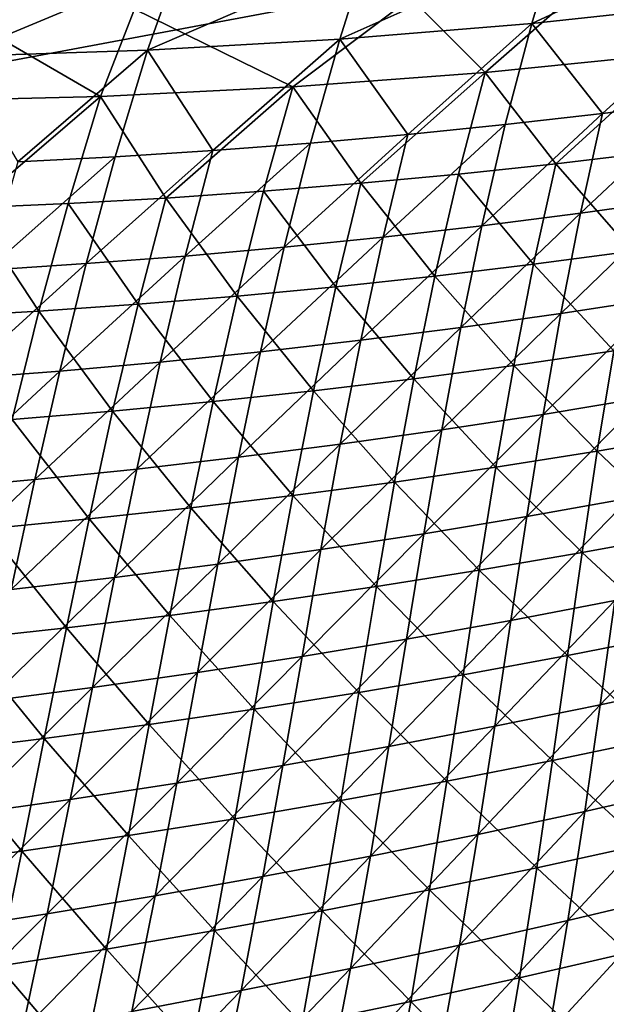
# Model space of a CAD drawing. Header units: metres. Extents: x -1 to 1402, y -1402 to 1.
# Tile 97 of 256: x 676 to 714, y -1253 to -1188. Entities that reach past the tile are written whole.
import ezdxf

# ---------------------------------------------------------------- set-up
doc = ezdxf.new("R2010")
doc.units = ezdxf.units.M

msp = doc.modelspace()

# ---------------------------------------------------------------- linework, layer by layer
at = {"layer": 'None0'}
for points in [[(723.017151, -1182.27002, -472.97113), (709.257874, -1188.653687, -450.696686), (721.777161, -1187.305786, -450.741119)], [(723.017151, -1182.27002, -472.97113), (710.821533, -1183.395142, -473.218842), (709.257874, -1188.653687, -450.696686)], [(710.821533, -1183.395142, -473.218842), (696.718384, -1189.687988, -450.652222), (709.257874, -1188.653687, -450.696686)], [(710.821533, -1183.395142, -473.218842), (698.441895, -1184.223389, -473.470703), (696.718384, -1189.687988, -450.652222)], [(698.441895, -1184.223389, -473.470703), (684.165466, -1190.407349, -450.607849), (696.718384, -1189.687988, -450.652222)], [(698.441895, -1184.223389, -473.470703), (686.191467, -1184.732178, -473.719788), (684.165466, -1190.407349, -450.607849)], [(686.191467, -1184.732178, -473.719788), (671.606079, -1190.810425, -450.563629), (684.165466, -1190.407349, -450.607849)], [(686.191467, -1184.732178, -473.719788), (675.108215, -1184.92627, -473.944489), (671.606079, -1190.810425, -450.563629)], [(712.659363, -1186.181641, -473.847382), (720.967834, -1185.424805, -473.664948), (718.739868, -1190.594971, -451.458344)], [(701.349304, -1186.984131, -474.095917), (712.659363, -1186.181641, -473.847382), (706.211304, -1191.853516, -451.437164)], [(712.659363, -1186.181641, -473.847382), (718.739868, -1190.594971, -451.458344), (706.211304, -1191.853516, -451.437164)], [(683.316284, -1187.721924, -474.491577), (701.349304, -1186.984131, -474.095917), (693.660706, -1192.796265, -451.415649)], [(701.349304, -1186.984131, -474.095917), (706.211304, -1191.853516, -451.437164), (693.660706, -1192.796265, -451.415649)], [(681.094604, -1193.421875, -451.393738), (671.4375, -1187.843994, -474.751038), (683.316284, -1187.721924, -474.491577)], [(693.660706, -1192.796265, -451.415649), (681.094604, -1193.421875, -451.393738), (683.316284, -1187.721924, -474.491577)], [(721.777161, -1187.305786, -450.741119), (709.257874, -1188.653687, -450.696686), (713.866577, -1194.533447, -422.408722)], [(721.777161, -1187.305786, -450.741119), (713.866577, -1194.533447, -422.408722), (720.208801, -1193.728882, -422.436676)], [(671.4375, -1187.843994, -474.751038), (681.094604, -1193.421875, -451.393738), (668.521179, -1193.730225, -451.371521)], [(709.257874, -1188.653687, -450.696686), (696.718384, -1189.687988, -450.652222), (701.162476, -1195.905762, -422.352844)], [(701.162476, -1195.905762, -422.352844), (707.517517, -1195.259155, -422.380768), (709.257874, -1188.653687, -450.696686)], [(709.257874, -1188.653687, -450.696686), (707.517517, -1195.259155, -422.380768), (713.866577, -1194.533447, -422.408722)], [(696.718384, -1189.687988, -450.652222), (684.165466, -1190.407349, -450.607849), (688.437744, -1196.960938, -422.297089)], [(694.802246, -1196.473145, -422.324951), (696.718384, -1189.687988, -450.652222), (688.437744, -1196.960938, -422.297089)], [(696.718384, -1189.687988, -450.652222), (694.802246, -1196.473145, -422.324951), (701.162476, -1195.905762, -422.352844)], [(684.165466, -1190.407349, -450.607849), (671.606079, -1190.810425, -450.563629), (675.69928, -1197.697266, -422.241547)], [(675.69928, -1197.697266, -422.241547), (682.069763, -1197.369141, -422.269287), (684.165466, -1190.407349, -450.607849)], [(684.165466, -1190.407349, -450.607849), (682.069763, -1197.369141, -422.269287), (688.437744, -1196.960938, -422.297089)], [(706.211304, -1191.853516, -451.437164), (718.739868, -1190.594971, -451.458344), (710.817261, -1197.820313, -423.147797)], [(718.739868, -1190.594971, -451.458344), (717.163818, -1197.061157, -423.163879), (710.817261, -1197.820313, -423.147797)], [(693.660706, -1192.796265, -451.415649), (706.211304, -1191.853516, -451.437164), (698.102905, -1199.10083, -423.115356)], [(706.211304, -1191.853516, -451.437164), (704.463379, -1198.500366, -423.131622), (698.102905, -1199.10083, -423.115356)], [(710.817261, -1197.820313, -423.147797), (704.463379, -1198.500366, -423.131622), (706.211304, -1191.853516, -451.437164)], [(685.365356, -1200.062012, -423.082672), (681.094604, -1193.421875, -451.393738), (693.660706, -1192.796265, -451.415649)], [(691.736572, -1199.62146, -423.09906), (685.365356, -1200.062012, -423.082672), (693.660706, -1192.796265, -451.415649)], [(698.102905, -1199.10083, -423.115356), (691.736572, -1199.62146, -423.09906), (693.660706, -1192.796265, -451.415649)], [(681.094604, -1193.421875, -451.393738), (672.612305, -1200.702637, -423.049774), (668.521179, -1193.730225, -451.371521)], [(678.990234, -1200.422363, -423.066254), (672.612305, -1200.702637, -423.049774), (681.094604, -1193.421875, -451.393738)], [(685.365356, -1200.062012, -423.082672), (678.990234, -1200.422363, -423.066254), (681.094604, -1193.421875, -451.393738)], [(720.208801, -1193.728882, -422.436676), (712.425049, -1201.048462, -394.156372), (718.85376, -1200.149658, -394.188995)], [(720.208801, -1193.728882, -422.436676), (713.866577, -1194.533447, -422.408722), (712.425049, -1201.048462, -394.156372)], [(713.866577, -1194.533447, -422.408722), (705.988342, -1201.86792, -394.123749), (712.425049, -1201.048462, -394.156372)], [(713.866577, -1194.533447, -422.408722), (707.517517, -1195.259155, -422.380768), (705.988342, -1201.86792, -394.123749)], [(707.517517, -1195.259155, -422.380768), (699.544373, -1202.607788, -394.091125), (705.988342, -1201.86792, -394.123749)], [(707.517517, -1195.259155, -422.380768), (701.162476, -1195.905762, -422.352844), (699.544373, -1202.607788, -394.091125)], [(701.162476, -1195.905762, -422.352844), (694.802246, -1196.473145, -422.324951), (693.094116, -1203.267822, -394.058533)], [(701.162476, -1195.905762, -422.352844), (693.094116, -1203.267822, -394.058533), (699.544373, -1202.607788, -394.091125)], [(694.802246, -1196.473145, -422.324951), (686.638306, -1203.847656, -394.026001), (693.094116, -1203.267822, -394.058533)], [(686.638306, -1203.847656, -394.026001), (694.802246, -1196.473145, -422.324951), (688.437744, -1196.960938, -422.297089)], [(682.069763, -1197.369141, -422.269287), (673.713806, -1204.765625, -393.96109), (680.177917, -1204.347046, -393.99353)], [(682.069763, -1197.369141, -422.269287), (675.69928, -1197.697266, -422.241547), (673.713806, -1204.765625, -393.96109)], [(688.437744, -1196.960938, -422.297089), (682.069763, -1197.369141, -422.269287), (680.177917, -1204.347046, -393.99353)], [(680.177917, -1204.347046, -393.99353), (686.638306, -1203.847656, -394.026001), (688.437744, -1196.960938, -422.297089)], [(710.817261, -1197.820313, -423.147797), (717.163818, -1197.061157, -423.163879), (715.79718, -1203.53772, -394.877258)], [(704.463379, -1198.500366, -423.131622), (710.817261, -1197.820313, -423.147797), (709.363831, -1204.390625, -394.856049)], [(710.817261, -1197.820313, -423.147797), (715.79718, -1203.53772, -394.877258), (709.363831, -1204.390625, -394.856049)], [(698.102905, -1199.10083, -423.115356), (704.463379, -1198.500366, -423.131622), (702.921875, -1205.16394, -394.834839)], [(704.463379, -1198.500366, -423.131622), (709.363831, -1204.390625, -394.856049), (702.921875, -1205.16394, -394.834839)], [(696.472046, -1205.857056, -394.813629), (691.736572, -1199.62146, -423.09906), (698.102905, -1199.10083, -423.115356)], [(702.921875, -1205.16394, -394.834839), (696.472046, -1205.857056, -394.813629), (698.102905, -1199.10083, -423.115356)], [(690.015076, -1206.469727, -394.79245), (685.365356, -1200.062012, -423.082672), (691.736572, -1199.62146, -423.09906)], [(696.472046, -1205.857056, -394.813629), (690.015076, -1206.469727, -394.79245), (691.736572, -1199.62146, -423.09906)], [(677.083374, -1207.452881, -394.750122), (672.612305, -1200.702637, -423.049774), (678.990234, -1200.422363, -423.066254)], [(683.551819, -1207.001831, -394.771271), (677.083374, -1207.452881, -394.750122), (678.990234, -1200.422363, -423.066254)], [(683.551819, -1207.001831, -394.771271), (678.990234, -1200.422363, -423.066254), (685.365356, -1200.062012, -423.082672)], [(690.015076, -1206.469727, -394.79245), (683.551819, -1207.001831, -394.771271), (685.365356, -1200.062012, -423.082672)], [(718.85376, -1200.149658, -394.188995), (712.425049, -1201.048462, -394.156372), (711.150513, -1207.592407, -365.948761)], [(711.150513, -1207.592407, -365.948761), (717.667053, -1206.596924, -365.985199), (718.85376, -1200.149658, -394.188995)], [(677.083374, -1207.452881, -394.750122), (670.610901, -1207.82312, -394.729004), (672.612305, -1200.702637, -423.049774)], [(712.425049, -1201.048462, -394.156372), (704.624573, -1208.508179, -365.912354), (711.150513, -1207.592407, -365.948761)], [(712.425049, -1201.048462, -394.156372), (705.988342, -1201.86792, -394.123749), (704.624573, -1208.508179, -365.912354)], [(705.988342, -1201.86792, -394.123749), (698.090027, -1209.343994, -365.875916), (704.624573, -1208.508179, -365.912354)], [(705.988342, -1201.86792, -394.123749), (699.544373, -1202.607788, -394.091125), (698.090027, -1209.343994, -365.875916)], [(699.544373, -1202.607788, -394.091125), (691.547791, -1210.099365, -365.839539), (698.090027, -1209.343994, -365.875916)], [(699.544373, -1202.607788, -394.091125), (693.094116, -1203.267822, -394.058533), (691.547791, -1210.099365, -365.839539)], [(693.094116, -1203.267822, -394.058533), (686.638306, -1203.847656, -394.026001), (684.998596, -1210.773926, -365.803162)], [(691.547791, -1210.099365, -365.839539), (693.094116, -1203.267822, -394.058533), (684.998596, -1210.773926, -365.803162)], [(709.363831, -1204.390625, -394.856049), (715.79718, -1203.53772, -394.877258), (714.5979, -1210.042358, -366.632721)], [(680.177917, -1204.347046, -393.99353), (673.713806, -1204.765625, -393.96109), (671.883179, -1211.879395, -365.730621)], [(680.177917, -1204.347046, -393.99353), (671.883179, -1211.879395, -365.730621), (678.44342, -1211.367432, -365.766846)], [(686.638306, -1203.847656, -394.026001), (678.44342, -1211.367432, -365.766846), (684.998596, -1210.773926, -365.803162)], [(686.638306, -1203.847656, -394.026001), (680.177917, -1204.347046, -393.99353), (678.44342, -1211.367432, -365.766846)], [(702.921875, -1205.16394, -394.834839), (709.363831, -1204.390625, -394.856049), (708.076355, -1210.991455, -366.607239)], [(709.363831, -1204.390625, -394.856049), (714.5979, -1210.042358, -366.632721), (708.076355, -1210.991455, -366.607239)], [(701.544678, -1211.860352, -366.581818), (696.472046, -1205.857056, -394.813629), (702.921875, -1205.16394, -394.834839)], [(708.076355, -1210.991455, -366.607239), (701.544678, -1211.860352, -366.581818), (702.921875, -1205.16394, -394.834839)], [(695.003601, -1212.648804, -366.556488), (690.015076, -1206.469727, -394.79245), (696.472046, -1205.857056, -394.813629)], [(701.544678, -1211.860352, -366.581818), (695.003601, -1212.648804, -366.556488), (696.472046, -1205.857056, -394.813629)], [(681.896179, -1213.982666, -366.506104), (677.083374, -1207.452881, -394.750122), (683.551819, -1207.001831, -394.771271)], [(688.453796, -1213.356323, -366.53125), (681.896179, -1213.982666, -366.506104), (683.551819, -1207.001831, -394.771271)], [(688.453796, -1213.356323, -366.53125), (683.551819, -1207.001831, -394.771271), (690.015076, -1206.469727, -394.79245)], [(695.003601, -1212.648804, -366.556488), (688.453796, -1213.356323, -366.53125), (690.015076, -1206.469727, -394.79245)], [(709.998291, -1214.191162, -337.783386), (716.604309, -1213.096924, -337.822784), (717.667053, -1206.596924, -365.985199)], [(717.667053, -1206.596924, -365.985199), (711.150513, -1207.592407, -365.948761), (709.998291, -1214.191162, -337.783386)], [(675.33197, -1214.527466, -366.481079), (670.610901, -1207.82312, -394.729004), (677.083374, -1207.452881, -394.750122)], [(681.896179, -1213.982666, -366.506104), (675.33197, -1214.527466, -366.481079), (677.083374, -1207.452881, -394.750122)], [(711.150513, -1207.592407, -365.948761), (704.624573, -1208.508179, -365.912354), (703.381348, -1215.205444, -337.743988)], [(711.150513, -1207.592407, -365.948761), (703.381348, -1215.205444, -337.743988), (709.998291, -1214.191162, -337.783386)], [(704.624573, -1208.508179, -365.912354), (696.754272, -1216.139282, -337.70459), (703.381348, -1215.205444, -337.743988)], [(704.624573, -1208.508179, -365.912354), (698.090027, -1209.343994, -365.875916), (696.754272, -1216.139282, -337.70459)], [(698.090027, -1209.343994, -365.875916), (690.117859, -1216.99231, -337.665192), (696.754272, -1216.139282, -337.70459)], [(698.090027, -1209.343994, -365.875916), (691.547791, -1210.099365, -365.839539), (690.117859, -1216.99231, -337.665192)], [(691.547791, -1210.099365, -365.839539), (683.473083, -1217.764038, -337.625854), (690.117859, -1216.99231, -337.665192)], [(683.473083, -1217.764038, -337.625854), (691.547791, -1210.099365, -365.839539), (684.998596, -1210.773926, -365.803162)], [(708.076355, -1210.991455, -366.607239), (714.5979, -1210.042358, -366.632721), (713.523621, -1216.594238, -338.457764)], [(714.5979, -1210.042358, -366.632721), (720.122559, -1215.467407, -338.486511), (713.523621, -1216.594238, -338.457764)], [(684.998596, -1210.773926, -365.803162), (678.44342, -1211.367432, -365.766846), (676.82074, -1218.454102, -337.586578)], [(676.82074, -1218.454102, -337.586578), (683.473083, -1217.764038, -337.625854), (684.998596, -1210.773926, -365.803162)], [(678.44342, -1211.367432, -365.766846), (670.161804, -1219.062012, -337.547363), (676.82074, -1218.454102, -337.586578)], [(678.44342, -1211.367432, -365.766846), (671.883179, -1211.879395, -365.730621), (670.161804, -1219.062012, -337.547363)], [(706.91217, -1217.641235, -338.429138), (701.544678, -1211.860352, -366.581818), (708.076355, -1210.991455, -366.607239)], [(713.523621, -1216.594238, -338.457764), (706.91217, -1217.641235, -338.429138), (708.076355, -1210.991455, -366.607239)], [(700.28894, -1218.60791, -338.400604), (695.003601, -1212.648804, -366.556488), (701.544678, -1211.860352, -366.581818)], [(706.91217, -1217.641235, -338.429138), (700.28894, -1218.60791, -338.400604), (701.544678, -1211.860352, -366.581818)], [(693.654602, -1219.493652, -338.372162), (688.453796, -1213.356323, -366.53125), (695.003601, -1212.648804, -366.556488)], [(700.28894, -1218.60791, -338.400604), (693.654602, -1219.493652, -338.372162), (695.003601, -1212.648804, -366.556488)], [(687.009827, -1220.298096, -338.343903), (681.896179, -1213.982666, -366.506104), (688.453796, -1213.356323, -366.53125)], [(693.654602, -1219.493652, -338.372162), (687.009827, -1220.298096, -338.343903), (688.453796, -1213.356323, -366.53125)], [(708.924377, -1220.868774, -309.66748), (716.604309, -1213.096924, -337.822784), (709.998291, -1214.191162, -337.783386)], [(716.604309, -1213.096924, -337.822784), (708.924377, -1220.868774, -309.66748), (715.621765, -1219.674072, -309.708984)], [(680.355591, -1221.020874, -338.315765), (675.33197, -1214.527466, -366.481079), (681.896179, -1213.982666, -366.506104)], [(687.009827, -1220.298096, -338.343903), (680.355591, -1221.020874, -338.315765), (681.896179, -1213.982666, -366.506104)], [(680.355591, -1221.020874, -338.315765), (673.692993, -1221.661743, -338.287781), (675.33197, -1214.527466, -366.481079)], [(702.214355, -1221.983154, -309.625977), (708.924377, -1220.868774, -309.66748), (709.998291, -1214.191162, -337.783386)], [(709.998291, -1214.191162, -337.783386), (703.381348, -1215.205444, -337.743988), (702.214355, -1221.983154, -309.625977)], [(703.381348, -1215.205444, -337.743988), (696.754272, -1216.139282, -337.70459), (695.492615, -1223.016846, -309.584473)], [(703.381348, -1215.205444, -337.743988), (695.492615, -1223.016846, -309.584473), (702.214355, -1221.983154, -309.625977)], [(713.523621, -1216.594238, -338.457764), (720.122559, -1215.467407, -338.486511), (719.218384, -1221.992554, -310.383728)], [(696.754272, -1216.139282, -337.70459), (688.759949, -1223.969238, -309.542969), (695.492615, -1223.016846, -309.584473)], [(696.754272, -1216.139282, -337.70459), (690.117859, -1216.99231, -337.665192), (688.759949, -1223.969238, -309.542969)], [(712.529419, -1223.218994, -310.352905), (706.91217, -1217.641235, -338.429138), (713.523621, -1216.594238, -338.457764)], [(719.218384, -1221.992554, -310.383728), (712.529419, -1223.218994, -310.352905), (713.523621, -1216.594238, -338.457764)], [(690.117859, -1216.99231, -337.665192), (682.01709, -1224.839966, -309.501526), (688.759949, -1223.969238, -309.542969)], [(690.117859, -1216.99231, -337.665192), (683.473083, -1217.764038, -337.625854), (682.01709, -1224.839966, -309.501526)], [(683.473083, -1217.764038, -337.625854), (675.265137, -1225.628418, -309.460144), (682.01709, -1224.839966, -309.501526)], [(683.473083, -1217.764038, -337.625854), (676.82074, -1218.454102, -337.586578), (675.265137, -1225.628418, -309.460144)], [(705.826233, -1224.365356, -310.322205), (700.28894, -1218.60791, -338.400604), (706.91217, -1217.641235, -338.429138)], [(712.529419, -1223.218994, -310.352905), (705.826233, -1224.365356, -310.322205), (706.91217, -1217.641235, -338.429138)], [(676.82074, -1218.454102, -337.586578), (670.161804, -1219.062012, -337.547363), (668.504944, -1226.333984, -309.418823)], [(676.82074, -1218.454102, -337.586578), (668.504944, -1226.333984, -309.418823), (675.265137, -1225.628418, -309.460144)], [(699.109436, -1225.431274, -310.291595), (693.654602, -1219.493652, -338.372162), (700.28894, -1218.60791, -338.400604)], [(705.826233, -1224.365356, -310.322205), (699.109436, -1225.431274, -310.291595), (700.28894, -1218.60791, -338.400604)], [(692.3797, -1226.415894, -310.261139), (687.009827, -1220.298096, -338.343903), (693.654602, -1219.493652, -338.372162)], [(699.109436, -1225.431274, -310.291595), (692.3797, -1226.415894, -310.261139), (693.654602, -1219.493652, -338.372162)], [(715.621765, -1219.674072, -309.708984), (707.884521, -1227.649292, -281.60611), (714.675476, -1226.353149, -281.648773)], [(715.621765, -1219.674072, -309.708984), (708.924377, -1220.868774, -309.66748), (707.884521, -1227.649292, -281.60611)], [(685.637695, -1227.319092, -310.230804), (680.355591, -1221.020874, -338.315765), (687.009827, -1220.298096, -338.343903)], [(692.3797, -1226.415894, -310.261139), (685.637695, -1227.319092, -310.230804), (687.009827, -1220.298096, -338.343903)], [(678.884338, -1228.140015, -310.200623), (673.692993, -1221.661743, -338.287781), (680.355591, -1221.020874, -338.315765)], [(685.637695, -1227.319092, -310.230804), (678.884338, -1228.140015, -310.200623), (680.355591, -1221.020874, -338.315765)], [(701.079224, -1228.865112, -281.563385), (708.924377, -1220.868774, -309.66748), (702.214355, -1221.983154, -309.625977)], [(708.924377, -1220.868774, -309.66748), (701.079224, -1228.865112, -281.563385), (707.884521, -1227.649292, -281.60611)], [(673.692993, -1221.661743, -338.287781), (678.884338, -1228.140015, -310.200623), (672.12085, -1228.87854, -310.170624)], [(694.260498, -1229.999756, -281.520691), (701.079224, -1228.865112, -281.563385), (702.214355, -1221.983154, -309.625977)], [(702.214355, -1221.983154, -309.625977), (695.492615, -1223.016846, -309.584473), (694.260498, -1229.999756, -281.520691)], [(718.351135, -1228.616699, -282.343719), (712.529419, -1223.218994, -310.352905), (719.218384, -1221.992554, -310.383728)], [(695.492615, -1223.016846, -309.584473), (688.759949, -1223.969238, -309.542969), (687.429016, -1231.052856, -281.478027)], [(695.492615, -1223.016846, -309.584473), (687.429016, -1231.052856, -281.478027), (694.260498, -1229.999756, -281.520691)], [(711.570068, -1229.943848, -282.311829), (705.826233, -1224.365356, -310.322205), (712.529419, -1223.218994, -310.352905)], [(718.351135, -1228.616699, -282.343719), (711.570068, -1229.943848, -282.311829), (712.529419, -1223.218994, -310.352905)], [(688.759949, -1223.969238, -309.542969), (680.585815, -1232.023804, -281.435364), (687.429016, -1231.052856, -281.478027)], [(688.759949, -1223.969238, -309.542969), (682.01709, -1224.839966, -309.501526), (680.585815, -1232.023804, -281.435364)], [(704.772888, -1231.190796, -282.28006), (699.109436, -1225.431274, -310.291595), (705.826233, -1224.365356, -310.322205)], [(711.570068, -1229.943848, -282.311829), (704.772888, -1231.190796, -282.28006), (705.826233, -1224.365356, -310.322205)], [(682.01709, -1224.839966, -309.501526), (673.731628, -1232.911987, -281.392792), (680.585815, -1232.023804, -281.435364)], [(682.01709, -1224.839966, -309.501526), (675.265137, -1225.628418, -309.460144), (673.731628, -1232.911987, -281.392792)], [(721.451294, -1224.977051, -281.691437), (713.721191, -1233.159424, -253.644409), (720.59137, -1231.680908, -253.687317)], [(721.451294, -1224.977051, -281.691437), (714.675476, -1226.353149, -281.648773), (713.721191, -1233.159424, -253.644409)], [(697.960205, -1232.356934, -282.248383), (692.3797, -1226.415894, -310.261139), (699.109436, -1225.431274, -310.291595)], [(704.772888, -1231.190796, -282.28006), (697.960205, -1232.356934, -282.248383), (699.109436, -1225.431274, -310.291595)], [(691.132751, -1233.441772, -282.216827), (685.637695, -1227.319092, -310.230804), (692.3797, -1226.415894, -310.261139)], [(697.960205, -1232.356934, -282.248383), (691.132751, -1233.441772, -282.216827), (692.3797, -1226.415894, -310.261139)], [(714.675476, -1226.353149, -281.648773), (707.884521, -1227.649292, -281.60611), (706.834167, -1234.557983, -253.601456)], [(714.675476, -1226.353149, -281.648773), (706.834167, -1234.557983, -253.601456), (713.721191, -1233.159424, -253.644409)], [(684.291016, -1234.44458, -282.185425), (678.884338, -1228.140015, -310.200623), (685.637695, -1227.319092, -310.230804)], [(691.132751, -1233.441772, -282.216827), (684.291016, -1234.44458, -282.185425), (685.637695, -1227.319092, -310.230804)], [(672.12085, -1228.87854, -310.170624), (678.884338, -1228.140015, -310.200623), (677.436096, -1235.36499, -282.154144)], [(678.884338, -1228.140015, -310.200623), (684.291016, -1234.44458, -282.185425), (677.436096, -1235.36499, -282.154144)], [(707.884521, -1227.649292, -281.60611), (699.931091, -1235.875854, -253.558487), (706.834167, -1234.557983, -253.601456)], [(707.884521, -1227.649292, -281.60611), (701.079224, -1228.865112, -281.563385), (699.931091, -1235.875854, -253.558487)], [(672.12085, -1228.87854, -310.170624), (677.436096, -1235.36499, -282.154144), (670.569153, -1236.202393, -282.123016)], [(693.012817, -1237.112427, -253.515518), (701.079224, -1228.865112, -281.563385), (694.260498, -1229.999756, -281.520691)], [(701.079224, -1228.865112, -281.563385), (693.012817, -1237.112427, -253.515518), (699.931091, -1235.875854, -253.558487)], [(717.475891, -1235.367554, -254.360306), (711.570068, -1229.943848, -282.311829), (718.351135, -1228.616699, -282.343719)], [(686.080078, -1238.266968, -253.472565), (693.012817, -1237.112427, -253.515518), (694.260498, -1229.999756, -281.520691)], [(694.260498, -1229.999756, -281.520691), (687.429016, -1231.052856, -281.478027), (686.080078, -1238.266968, -253.472565)], [(710.600159, -1236.796021, -254.328293), (704.772888, -1231.190796, -282.28006), (711.570068, -1229.943848, -282.311829)], [(717.475891, -1235.367554, -254.360306), (710.600159, -1236.796021, -254.328293), (711.570068, -1229.943848, -282.311829)], [(687.429016, -1231.052856, -281.478027), (680.585815, -1232.023804, -281.435364), (679.133789, -1239.338867, -253.429626)], [(686.080078, -1238.266968, -253.472565), (687.429016, -1231.052856, -281.478027), (679.133789, -1239.338867, -253.429626)], [(703.706482, -1238.144165, -254.296371), (697.960205, -1232.356934, -282.248383), (704.772888, -1231.190796, -282.28006)], [(710.600159, -1236.796021, -254.328293), (703.706482, -1238.144165, -254.296371), (704.772888, -1231.190796, -282.28006)], [(680.585815, -1232.023804, -281.435364), (672.174927, -1240.327393, -253.386749), (679.133789, -1239.338867, -253.429626)], [(680.585815, -1232.023804, -281.435364), (673.731628, -1232.911987, -281.392792), (672.174927, -1240.327393, -253.386749)], [(720.59137, -1231.680908, -253.687317), (713.721191, -1233.159424, -253.644409), (712.714722, -1240.11853, -225.698166)], [(712.714722, -1240.11853, -225.698166), (719.682068, -1238.537109, -225.740402), (720.59137, -1231.680908, -253.687317)], [(696.795471, -1239.411377, -254.264526), (691.132751, -1233.441772, -282.216827), (697.960205, -1232.356934, -282.248383)], [(703.706482, -1238.144165, -254.296371), (696.795471, -1239.411377, -254.264526), (697.960205, -1232.356934, -282.248383)], [(713.721191, -1233.159424, -253.644409), (705.728821, -1241.619751, -225.655869), (712.714722, -1240.11853, -225.698166)], [(713.721191, -1233.159424, -253.644409), (706.834167, -1234.557983, -253.601456), (705.728821, -1241.619751, -225.655869)], [(689.867676, -1240.597046, -254.232803), (684.291016, -1234.44458, -282.185425), (691.132751, -1233.441772, -282.216827)], [(696.795471, -1239.411377, -254.264526), (689.867676, -1240.597046, -254.232803), (691.132751, -1233.441772, -282.216827)], [(677.436096, -1235.36499, -282.154144), (684.291016, -1234.44458, -282.185425), (682.923706, -1241.700439, -254.201187)], [(684.291016, -1234.44458, -282.185425), (689.867676, -1240.597046, -254.232803), (682.923706, -1241.700439, -254.201187)], [(706.834167, -1234.557983, -253.601456), (699.931091, -1235.875854, -253.558487), (698.725159, -1243.040039, -225.613556)], [(706.834167, -1234.557983, -253.601456), (698.725159, -1243.040039, -225.613556), (705.728821, -1241.619751, -225.655869)], [(670.569153, -1236.202393, -282.123016), (677.436096, -1235.36499, -282.154144), (675.9646, -1242.720947, -254.169708)], [(677.436096, -1235.36499, -282.154144), (682.923706, -1241.700439, -254.201187), (675.9646, -1242.720947, -254.169708)], [(699.931091, -1235.875854, -253.558487), (691.70459, -1244.378662, -225.571228), (698.725159, -1243.040039, -225.613556)], [(699.931091, -1235.875854, -253.558487), (693.012817, -1237.112427, -253.515518), (691.70459, -1244.378662, -225.571228)], [(716.547791, -1242.271973, -226.429535), (710.600159, -1236.796021, -254.328293), (717.475891, -1235.367554, -254.360306)], [(675.9646, -1242.720947, -254.169708), (668.991577, -1243.658081, -254.138351), (670.569153, -1236.202393, -282.123016)], [(684.667847, -1245.634888, -225.528915), (693.012817, -1237.112427, -253.515518), (686.080078, -1238.266968, -253.472565)], [(693.012817, -1237.112427, -253.515518), (684.667847, -1245.634888, -225.528915), (691.70459, -1244.378662, -225.571228)], [(709.574585, -1243.802124, -226.398224), (703.706482, -1238.144165, -254.296371), (710.600159, -1236.796021, -254.328293)], [(716.547791, -1242.271973, -226.429535), (709.574585, -1243.802124, -226.398224), (710.600159, -1236.796021, -254.328293)], [(677.615845, -1246.807983, -225.486618), (684.667847, -1245.634888, -225.528915), (686.080078, -1238.266968, -253.472565)], [(677.615845, -1246.807983, -225.486618), (686.080078, -1238.266968, -253.472565), (679.133789, -1239.338867, -253.429626)], [(702.581604, -1245.251953, -226.366989), (696.795471, -1239.411377, -254.264526), (703.706482, -1238.144165, -254.296371)], [(709.574585, -1243.802124, -226.398224), (702.581604, -1245.251953, -226.366989), (703.706482, -1238.144165, -254.296371)], [(719.682068, -1238.537109, -225.740402), (711.611755, -1247.255615, -197.812775), (718.679382, -1245.571289, -197.853439)], [(711.611755, -1247.255615, -197.812775), (719.682068, -1238.537109, -225.740402), (712.714722, -1240.11853, -225.698166)], [(679.133789, -1239.338867, -253.429626), (672.174927, -1240.327393, -253.386749), (670.5495, -1247.897217, -225.444366)], [(670.5495, -1247.897217, -225.444366), (677.615845, -1246.807983, -225.486618), (679.133789, -1239.338867, -253.429626)], [(695.569458, -1246.620483, -226.335846), (689.867676, -1240.597046, -254.232803), (696.795471, -1239.411377, -254.264526)], [(702.581604, -1245.251953, -226.366989), (695.569458, -1246.620483, -226.335846), (696.795471, -1239.411377, -254.264526)], [(712.714722, -1240.11853, -225.698166), (705.728821, -1241.619751, -225.655869), (704.523865, -1248.859375, -197.772064)], [(704.523865, -1248.859375, -197.772064), (711.611755, -1247.255615, -197.812775), (712.714722, -1240.11853, -225.698166)], [(682.923706, -1241.700439, -254.201187), (689.867676, -1240.597046, -254.232803), (688.538574, -1247.907227, -226.304794)], [(689.867676, -1240.597046, -254.232803), (695.569458, -1246.620483, -226.335846), (688.538574, -1247.907227, -226.304794)], [(675.9646, -1242.720947, -254.169708), (682.923706, -1241.700439, -254.201187), (681.489685, -1249.11145, -226.273865)], [(682.923706, -1241.700439, -254.201187), (688.538574, -1247.907227, -226.304794), (681.489685, -1249.11145, -226.273865)], [(705.728821, -1241.619751, -225.655869), (697.416626, -1250.381958, -197.731308), (704.523865, -1248.859375, -197.772064)], [(705.728821, -1241.619751, -225.655869), (698.725159, -1243.040039, -225.613556), (697.416626, -1250.381958, -197.731308)], [(715.522827, -1249.354736, -198.556259), (709.574585, -1243.802124, -226.398224), (716.547791, -1242.271973, -226.429535)], [(674.423706, -1250.232422, -226.243042), (668.991577, -1243.658081, -254.138351), (675.9646, -1242.720947, -254.169708)], [(681.489685, -1249.11145, -226.273865), (674.423706, -1250.232422, -226.243042), (675.9646, -1242.720947, -254.169708)], [(698.725159, -1243.040039, -225.613556), (691.70459, -1244.378662, -225.571228), (690.290771, -1251.82251, -197.690552)], [(698.725159, -1243.040039, -225.613556), (690.290771, -1251.82251, -197.690552), (697.416626, -1250.381958, -197.731308)], [(708.449097, -1250.986572, -198.52652), (702.581604, -1245.251953, -226.366989), (709.574585, -1243.802124, -226.398224)], [(715.522827, -1249.354736, -198.556259), (708.449097, -1250.986572, -198.52652), (709.574585, -1243.802124, -226.398224)], [(691.70459, -1244.378662, -225.571228), (683.147156, -1253.180176, -197.64978), (690.290771, -1251.82251, -197.690552)], [(691.70459, -1244.378662, -225.571228), (684.667847, -1245.634888, -225.528915), (683.147156, -1253.180176, -197.64978)], [(701.35376, -1252.537842, -198.496872), (695.569458, -1246.620483, -226.335846), (702.581604, -1245.251953, -226.366989)], [(708.449097, -1250.986572, -198.52652), (701.35376, -1252.537842, -198.496872), (702.581604, -1245.251953, -226.366989)], [(718.679382, -1245.571289, -197.853439), (711.611755, -1247.255615, -197.812775), (710.368103, -1254.595337, -169.992477)], [(710.368103, -1254.595337, -169.992477), (717.539551, -1252.808838, -170.030609), (718.679382, -1245.571289, -197.853439)], [(675.986633, -1254.454224, -197.609024), (684.667847, -1245.634888, -225.528915), (677.615845, -1246.807983, -225.486618)], [(683.147156, -1253.180176, -197.64978), (684.667847, -1245.634888, -225.528915), (675.986633, -1254.454224, -197.609024)], [(668.81012, -1255.643921, -197.568314), (675.986633, -1254.454224, -197.609024), (677.615845, -1246.807983, -225.486618)], [(677.615845, -1246.807983, -225.486618), (670.5495, -1247.897217, -225.444366), (668.81012, -1255.643921, -197.568314)], [(688.538574, -1247.907227, -226.304794), (695.569458, -1246.620483, -226.335846), (694.237427, -1254.00769, -198.4673)], [(695.569458, -1246.620483, -226.335846), (701.35376, -1252.537842, -198.496872), (694.237427, -1254.00769, -198.4673)], [(711.611755, -1247.255615, -197.812775), (703.174927, -1256.30127, -169.954285), (710.368103, -1254.595337, -169.992477)], [(703.174927, -1256.30127, -169.954285), (711.611755, -1247.255615, -197.812775), (704.523865, -1248.859375, -197.772064)], [(681.489685, -1249.11145, -226.273865), (688.538574, -1247.907227, -226.304794), (687.100647, -1255.395264, -198.43782)], [(688.538574, -1247.907227, -226.304794), (694.237427, -1254.00769, -198.4673), (687.100647, -1255.395264, -198.43782)], [(679.94397, -1256.700073, -198.408447), (674.423706, -1250.232422, -226.243042), (681.489685, -1249.11145, -226.273865)], [(687.100647, -1255.395264, -198.43782), (679.94397, -1256.700073, -198.408447), (681.489685, -1249.11145, -226.273865)], [(704.523865, -1248.859375, -197.772064), (697.416626, -1250.381958, -197.731308), (695.960754, -1257.925415, -169.916046)], [(695.960754, -1257.925415, -169.916046), (703.174927, -1256.30127, -169.954285), (704.523865, -1248.859375, -197.772064)], [(714.357178, -1256.640015, -170.747528), (708.449097, -1250.986572, -198.52652), (715.522827, -1249.354736, -198.556259)], [(679.94397, -1256.700073, -198.408447), (672.768372, -1257.921143, -198.379181), (674.423706, -1250.232422, -226.243042)], [(697.416626, -1250.381958, -197.731308), (688.726501, -1259.467285, -169.877777), (695.960754, -1257.925415, -169.916046)], [(697.416626, -1250.381958, -197.731308), (690.290771, -1251.82251, -197.690552), (688.726501, -1259.467285, -169.877777)], [(707.179504, -1258.373169, -170.720322), (701.35376, -1252.537842, -198.496872), (708.449097, -1250.986572, -198.52652)], [(714.357178, -1256.640015, -170.747528), (707.179504, -1258.373169, -170.720322), (708.449097, -1250.986572, -198.52652)], [(690.290771, -1251.82251, -197.690552), (683.147156, -1253.180176, -197.64978), (681.472961, -1260.925781, -169.839508)], [(690.290771, -1251.82251, -197.690552), (681.472961, -1260.925781, -169.839508), (688.726501, -1259.467285, -169.877777)], [(694.237427, -1254.00769, -198.4673), (701.35376, -1252.537842, -198.496872), (699.978577, -1260.025269, -170.693176)], [(701.35376, -1252.537842, -198.496872), (707.179504, -1258.373169, -170.720322), (699.978577, -1260.025269, -170.693176)]]:
    msp.add_3dface(points, dxfattribs=at)
at = {"layer": 'None01'}
for points in [[(120.453018, -1274.459961, -521.977783), (785.378174, -1170.478882, -521.977783), (781.702271, -1150.81958, -521.977783)], [(781.702271, -1150.81958, -521.977783), (781.702271, -1150.81958, -541.977783), (120.453018, -1274.459961, -521.977783)], [(781.702271, -1150.81958, -541.977783), (120.453018, -1274.459961, -541.977783), (120.453018, -1274.459961, -521.977783)], [(781.702271, -1150.81958, -541.977783), (785.378174, -1170.478882, -541.977783), (120.453018, -1274.459961, -541.977783)], [(124.129768, -1294.119019, -521.977783), (785.378174, -1170.478882, -521.977783), (120.453018, -1274.459961, -521.977783)], [(785.378174, -1170.478882, -541.977783), (124.129768, -1294.119019, -541.977783), (120.453018, -1274.459961, -541.977783)], [(124.129768, -1294.119019, -521.977783), (124.129768, -1294.119019, -541.977783), (785.378174, -1170.478882, -521.977783)], [(124.129768, -1294.119019, -541.977783), (785.378174, -1170.478882, -541.977783), (785.378174, -1170.478882, -521.977783)]]:
    msp.add_3dface(points, dxfattribs=at)

doc.saveas('drawing.dxf')
